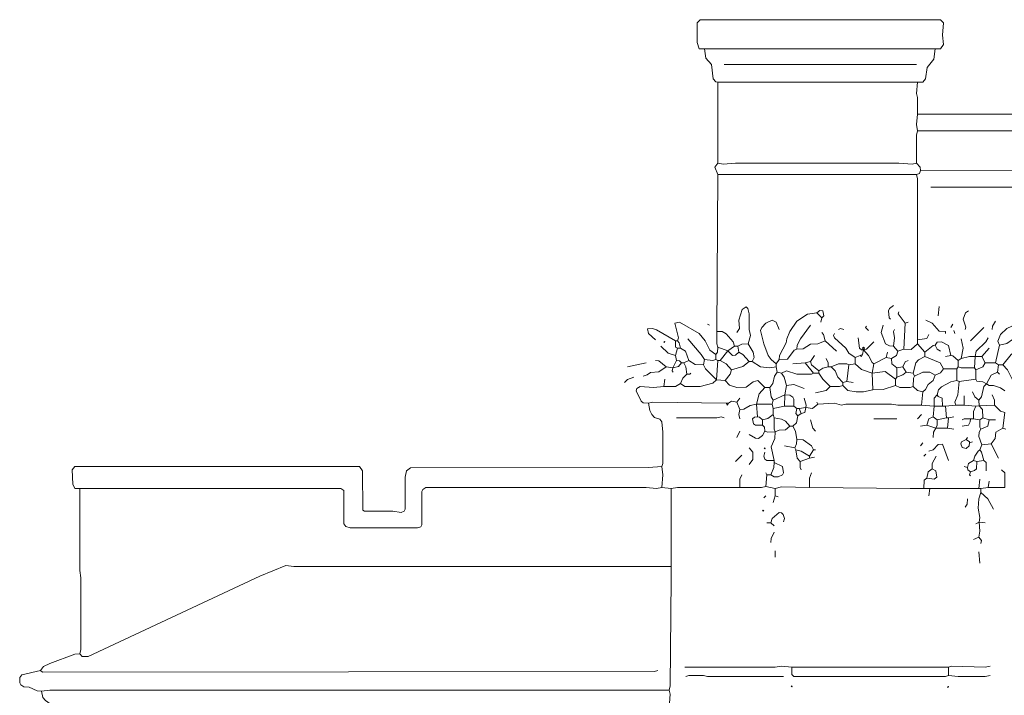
# Model space of a CAD drawing. Header units: millimetres. Extents: x 11 to 20000, y -4 to 8232.
# Tile 8 of 54: x 434 to 4007, y 5728 to 8179. Entities that reach past the tile are written whole.
import ezdxf

# ---------------------------------------------------------------- set-up
doc = ezdxf.new("R2010")
doc.units = ezdxf.units.MM
for name, color, linetype, lineweight in [('ARCHITECTURE', 7, 'Continuous', 13), ('PLANTING', 7, 'Continuous', 13), ('SOLAR', 7, 'Continuous', 13)]:
    doc.layers.add(name, color=color, linetype=linetype, lineweight=lineweight)

msp = doc.modelspace()

# ---------------------------------------------------------------- linework, layer by layer
at = {"layer": 'ARCHITECTURE', "color": 7, "lineweight": 13}
for points in [[(3755.65611, 8073.15238), (3774.50973, 8073.15238), (3785.66765, 8088.23529), (3782.20611, 8122.17195), (3785.66765, 8167.4207), (3774.50973, 8178.57839), (2903.46934, 8178.57839), (2892.31143, 8167.4207), (2892.30486, 8095.7767), (2899.85317, 8073.15238), (2918.55204, 8073.15238)], [(3755.65611, 8073.15238), (3736.80249, 8073.15238), (2929.86425, 8073.15238), (2918.55204, 8073.15238)], [(2918.55204, 8073.15238), (2923.52048, 8039.21561), (2943.74287, 8016.59129), (2949.92229, 7963.80102), (2960.02353, 7953.69299), (2967.57172, 7952.48869)], [(3691.55362, 7952.48869), (3710.40724, 7952.48869), (3720.51493, 7963.80102), (3726.54672, 8005.27896), (3750.68767, 8035.44502), (3755.65611, 8073.15238)], [(2990.19615, 8016.59129), (3665.15837, 8016.59129), (3687.78281, 8016.59129)], [(3691.55362, 7952.48869), (2967.57172, 7952.48869)], [(2967.57172, 7658.37104), (2967.57172, 7952.48869)], [(3691.55362, 7952.48869), (3687.93744, 7911.01052), (3691.40554, 7895.9276), (3691.55362, 7835.59581)], [(3691.55362, 7835.59581), (3687.78281, 7797.88835), (3691.55362, 7775.26391)], [(3691.55362, 7775.26391), (3687.78937, 7760.181), (3687.78281, 7658.37104)], [(7303.92183, 7779.03473), (7292.60962, 7775.27048), (3706.63643, 7775.26391), (3691.55362, 7775.26391)], [(2967.57172, 7658.37104), (2956.41425, 7643.28812), (2967.57161, 7616.89287)], [(2967.57172, 7658.37104), (2986.42534, 7654.60034), (3031.67421, 7658.37104), (3623.68032, 7658.36448), (3672.69977, 7654.6069), (3687.78281, 7658.37104)], [(3687.78281, 7658.37104), (3701.66143, 7643.28812), (3702.86584, 7631.9759)], [(2963.8009, 7047.51131), (2967.57161, 7616.89287)], [(3687.78281, 7616.89287), (2967.57161, 7616.89287)], [(3687.78281, 7616.89287), (3698.94038, 7620.81821), (3702.86584, 7631.9759)], [(3687.78281, 7616.89287), (3691.55351, 7601.80995), (3691.55351, 7088.98971), (3691.55351, 7036.1991), (3691.55362, 7017.34514)], [(3702.86584, 7631.9759), (4981.14672, 7635.75317), (5003.77115, 7639.51731), (5335.59536, 7639.51075), (5358.2198, 7635.74661), (6425.33937, 7635.75317), (6440.42206, 7639.36923), (6504.52489, 7639.51075), (6523.37885, 7635.75317), (7307.69231, 7631.9759)], [(3740.57308, 7571.644), (3755.65611, 7571.644), (4362.74468, 7571.644), (4377.82805, 7571.644)], [(652.3379, 6478.12975), (633.49072, 6478.12975), (626.0974, 6493.21267), (624.4259, 6545.99638), (633.48439, 6557.31527), (1666.66663, 6557.31527), (1677.82421, 6542.23201), (1679.18314, 6399.09876), (1685.52692, 6395.32828), (1787.33032, 6395.16697), (1817.49627, 6391.40928), (1828.65385, 6395.32828), (1832.42455, 6402.71493), (1832.72726, 6519.60758), (1837.55419, 6542.23201), (1851.43292, 6553.38982), (2714.93213, 6553.55079), (2763.95147, 6557.3155)], [(2763.95147, 6481.90045), (2745.0983, 6478.12964), (2707.39038, 6481.89389), (1907.99423, 6481.74581), (1896.83643, 6474.35249), (1893.06561, 6466.81742), (1892.75633, 6346.15385), (1888.98541, 6338.76719), (1877.82805, 6334.84819), (1632.72998, 6334.84819), (1617.65362, 6339.66889), (1610.26018, 6349.92466), (1609.9509, 6470.58824), (1598.79333, 6478.12975), (674.96233, 6478.12975), (652.3379, 6478.12975)], [(652.3379, 6478.12975), (652.34446, 6180.2414), (656.1086, 6153.84615), (656.10204, 5893.66516), (652.3379, 5878.58213)], [(2797.88835, 6195.32421), (1429.11018, 6195.33077), (1398.94412, 6198.94695), (1304.67579, 6160.33767), (682.50373, 5868.32624), (660.02749, 5868.47398), (652.3379, 5878.58213)], [(2797.88835, 6195.32421), (2797.88835, 6168.92919), (2797.88835, 6150.07534), (2794.11109, 5761.68937), (2790.34717, 5746.60633)], [(509.04977, 5818.25045), (520.36855, 5832.27715), (542.98643, 5843.59593), (633.48416, 5877.52602), (652.3379, 5878.58213)], [(2846.90826, 5829.56267), (3174.96222, 5829.56923), (3197.58665, 5833.33326), (3235.29412, 5829.56267)], [(3235.29412, 5829.56267), (3804.67613, 5829.56267)], [(3235.29412, 5829.56267), (3235.44876, 5803.17398), (3242.84208, 5795.6259), (3759.42692, 5795.6259), (3778.28054, 5795.6259), (3793.36324, 5795.6259), (3804.67613, 5799.39661)], [(3955.50486, 5833.33326), (3936.65158, 5829.56267), (3815.98835, 5833.3267), (3804.67613, 5829.56267)], [(3804.67613, 5829.56267), (3804.67613, 5799.39661)], [(509.04977, 5818.25045), (441.32466, 5802.11109), (434.69129, 5791.8552), (433.78971, 5773.00158), (437.56041, 5765.60803), (448.71799, 5758.97489), (467.57161, 5756.86222), (497.73756, 5743.88529), (512.82048, 5742.83552)], [(509.04977, 5818.25045), (516.59785, 5811.90633), (2737.55656, 5814.4862), (2748.86878, 5818.25045)], [(2850.67873, 5795.62602), (2861.99095, 5799.39005), (2914.78122, 5799.24842), (2929.86425, 5795.63258), (3190.04525, 5795.62602), (3205.12828, 5795.6259)], [(3955.50486, 5799.39661), (3936.65158, 5795.62602), (3838.61278, 5795.63258), (3804.67613, 5799.39661)], [(2790.34717, 5746.60633), (542.98643, 5746.60633), (512.82048, 5742.83552)], [(569.38156, 5686.27443), (558.06923, 5687.47229), (527.90362, 5708.89921), (517.79548, 5720.21109), (512.82048, 5742.83552)], [(2790.34717, 5746.60633), (2794.11765, 5731.5233), (2790.34717, 5682.50385), (2794.11109, 5625.94276), (2790.34717, 5607.08903)]]:
    msp.add_lwpolyline(points, dxfattribs=at)
for points in [[(3233.40871, 5759.80396), (3235.29412, 5761.68925), (3237.17952, 5759.80396), (3235.29412, 5757.91855)], [(3800.90498, 5757.91855), (3802.79038, 5759.80396), (3804.67568, 5757.91855), (3802.79038, 5756.03314)]]:
    msp.add_lwpolyline(points, close=True, dxfattribs=at)
at = {"layer": 'PLANTING', "color": 7, "lineweight": 13}
for points in [[(3076.92308, 7002.26244), (3086.12941, 7032.42862), (3080.84208, 7055.05305), (3080.54581, 7111.61414), (3075.71889, 7130.46075), (3069.37511, 7136.65011), (3055.50283, 7126.69683), (3043.28258, 7088.98971), (3045.7009, 7058.82353), (3035.44502, 7043.74084)], [(3325.79186, 7115.38462), (3291.8552, 7110.55769), (3254.29581, 7085.21844), (3228.8026, 7047.51131), (3217.49661, 7021.1164), (3215.38416, 7006.03292), (3191.10158, 6960.78405), (3190.04525, 6945.70136)], [(3344.64548, 7096.53066), (3352.03247, 7104.07896), (3348.26165, 7121.86301), (3337.10407, 7123.67308), (3325.79186, 7115.38462)], [(3344.64548, 7096.53066), (3325.79186, 7115.38462)], [(3604.82647, 7141.77952), (3589.89842, 7130.46075), (3586.12749, 7122.92636), (3588.21369, 7096.68552), (3593.51425, 7092.76018)], [(3646.30475, 7077.67749), (3621.25554, 7111.60724), (3623.68032, 7119.15509)], [(3766.96833, 7104.0724), (3770.73914, 7138.00905)], [(3865.00713, 7055.05305), (3866.53088, 7062.6009), (3857.76256, 7092.76018), (3866.0638, 7115.37805), (3876.31934, 7122.92636)], [(2820.51256, 7013.57466), (2824.12896, 7024.88688), (2810.55294, 7077.52262), (2828.0543, 7081.29966), (2899.69808, 7039.82172), (2921.12534, 7013.57466), (2937.56029, 6979.79287), (2960.03009, 6964.55532)], [(3178.73303, 6930.61867), (3160.0276, 6945.70136), (3149.76482, 6960.78405), (3134.53394, 7002.26244), (3122.4681, 7051.28179), (3126.99921, 7062.594), (3141.02557, 7077.52919), (3163.65, 7088.83462), (3178.58495, 7081.4414), (3190.04525, 7055.05305)], [(3344.64548, 7096.53066), (3340.87489, 7081.44796)], [(3646.30475, 7077.67749), (3642.53394, 6983.40848)], [(3646.30475, 7077.67749), (3657.61697, 7081.44796)], [(3793.36391, 7039.96957), (3792.99491, 7047.14932), (3770.73914, 7048.71561), (3744.34389, 7077.52919), (3721.71946, 7088.98971)], [(3963.04717, 7055.05305), (3964.1026, 7066.36527), (3974.35939, 7085.21844)], [(2812.97161, 7013.57466), (2745.0983, 7054.00317), (2730.01482, 7058.67523), (2711.46425, 7057.61923), (2715.08699, 7039.96957), (2741.32704, 7017.34514)], [(2937.40566, 7070.13575), (2929.86425, 7073.90622)], [(2963.8009, 7047.51131), (2982.65452, 7047.35645), (2997.58948, 7038.92014), (3023.07647, 7009.80419), (3027.90339, 6994.7207)], [(2963.8009, 7047.51131), (2963.94898, 7002.26244), (2967.57172, 6990.95023)], [(3254.14774, 6983.40848), (3255.20407, 6998.49197), (3266.51595, 7021.1164), (3303.16742, 7070.13575)], [(3344.64548, 7043.74084), (3350.99615, 7036.19253), (3355.95769, 7013.57466)], [(3465.30928, 6953.2431), (3442.83303, 6968.4741), (3431.22455, 6987.17975), (3390.04932, 7024.88688), (3386.42658, 7032.42172), (3389.89434, 7039.96957)], [(3404.97738, 7055.05305), (3412.52534, 7058.66867), (3423.831, 7055.05305)], [(3506.78733, 7066.36527), (3503.01652, 7062.594), (3514.32873, 7051.28179)], [(3604.82647, 6994.7207), (3589.74367, 6995.77093), (3575.8586, 7002.41731), (3559.7388, 7043.74084), (3567.11923, 7070.13575)], [(3604.82647, 6994.7207), (3608.44265, 7024.88688), (3604.97455, 7047.50475), (3608.59729, 7055.05305)], [(3819.75826, 7073.90622), (3812.21719, 7062.594)], [(3827.30057, 7039.96957), (3823.52941, 7051.28179)], [(3932.88043, 7062.594), (3883.86165, 7013.57466)], [(4049.77376, 7073.90622), (4015.8371, 7057.76753), (3993.36075, 7036.05079), (3983.16425, 7012.73891), (3989.44152, 6998.49197)], [(4064.85713, 7043.74084), (4057.3086, 7032.43484), (4015.8371, 7003.46018), (3989.44152, 6998.49197)], [(4211.91595, 7055.05305), (4151.58371, 7046.45532), (4079.93925, 7008.74774), (4057.3086, 6983.55679), (4031.97002, 6964.40701), (4000.75373, 6926.8474)], [(2820.51256, 7013.57466), (2812.97161, 7013.57466)], [(2820.51256, 6987.17975), (2813.33314, 6991.17081), (2812.97161, 7013.57466)], [(2831.82477, 6987.17975), (2826.86312, 7006.02636), (2820.51256, 7013.57466)], [(2858.22048, 7021.1164), (2907.09174, 6964.55532), (2918.55204, 6945.70136)], [(3254.14774, 6983.40848), (3276.77217, 6984.46527), (3303.16742, 7001.20645), (3329.56267, 7002.41075), (3355.95769, 7013.57466)], [(3397.43597, 6975.86753), (3355.95769, 7013.57466)], [(3495.47511, 6981.52364), (3488.83507, 6981.36719), (3481.60271, 6987.18937), (3476.62149, 7024.88688)], [(3495.47511, 6981.52364), (3506.64581, 6983.63744), (3533.18258, 7009.80419)], [(3733.03167, 7036.1991), (3725.34219, 7022.3207), (3691.55362, 7017.34514)], [(3691.55362, 7002.26244), (3691.55362, 7017.34514)], [(3755.65611, 6998.49197), (3763.20407, 7008.59989), (3778.28054, 7009.79762), (3804.52115, 6997.29423), (3812.21719, 6960.78405)], [(3849.925, 7021.1164), (3857.46606, 6987.17975), (3849.925, 6949.47183)], [(3900.82998, 6957.01357), (3903.91946, 6975.86753), (3939.36606, 7009.9517), (3947.9638, 7024.88688)], [(2760.181, 6994.7207), (2786.5759, 6969.38179), (2812.97161, 6960.78405)], [(2820.51256, 6987.17975), (2812.97161, 6960.78405)], [(2831.82477, 6987.17975), (2820.51256, 6987.17975)], [(2831.82477, 6987.17975), (2849.62274, 6975.86063), (2861.99095, 6941.93088)], [(2960.03009, 6964.55532), (2966.37421, 6972.10317), (2967.57172, 6990.95023)], [(3003.39367, 6977.75238), (2967.57172, 6990.95023)], [(3003.39367, 6977.75238), (2975.11312, 6941.93088)], [(3003.39367, 6977.75238), (3027.90339, 6994.7207)], [(3042.98643, 6972.09627), (3031.52613, 6961.98835), (3020.36855, 6960.93914), (3003.39367, 6977.75238)], [(3039.21561, 6994.7207), (3027.90339, 6994.7207)], [(3076.92308, 7002.26244), (3054.29864, 7002.11414), (3039.21561, 6994.7207)], [(3042.98643, 6972.09627), (3039.21561, 6994.7207)], [(3042.98643, 6972.09627), (3058.0629, 6964.40045), (3080.69389, 6938.15962)], [(3092.00611, 6938.15962), (3099.2448, 6953.2431), (3095.62195, 6972.09627), (3076.92308, 7002.26244)], [(3254.14774, 6983.40848), (3243.89152, 6979.48314), (3220.20452, 6946.90566), (3190.04525, 6945.70136)], [(3495.47511, 6981.52364), (3491.7043, 6964.55532)], [(3495.47511, 6981.52364), (3513.27229, 6960.78405), (3526.68416, 6934.544), (3533.18258, 6930.61867)], [(3582.20204, 6972.09627), (3578.43145, 6953.2431)], [(3597.28507, 6949.47183), (3615.98394, 6960.79095), (3619.9095, 6975.86753)], [(3604.82647, 6994.7207), (3619.9095, 6975.86753)], [(3642.53394, 6983.40848), (3619.9095, 6975.86753)], [(3691.55362, 7002.26244), (3668.92262, 6982.66176), (3642.53394, 6983.40848)], [(3717.94864, 6972.09627), (3691.55362, 7002.26244)], [(3717.94864, 6972.09627), (3748.10814, 6997.28767), (3755.65611, 6998.49197)], [(3717.94864, 6972.09627), (3717.94864, 6957.01357)], [(3755.65611, 6998.49197), (3763.35215, 6983.41538), (3774.50973, 6975.86753)], [(3951.73495, 6987.17975), (3925.33937, 6957.01357)], [(3974.35939, 6934.38914), (3989.44152, 6998.49197)], [(2639.51708, 6919.30645), (2707.39038, 6934.38914)], [(2741.32704, 6941.93088), (2752.63959, 6940.73314), (2779.03495, 6919.30645)], [(2816.74208, 6941.93088), (2803.54423, 6915.53518)], [(2835.59604, 6934.38914), (2824.27726, 6920.36244), (2803.54423, 6915.53518)], [(2816.74208, 6941.93088), (2812.97161, 6960.78405)], [(2835.59604, 6934.38914), (2828.04774, 6940.73314), (2816.74208, 6941.93088)], [(2835.59604, 6934.38914), (2843.13699, 6934.38914)], [(2861.99095, 6941.93088), (2843.13699, 6934.38914)], [(2854.44921, 6892.91075), (2850.53043, 6919.30645), (2843.13699, 6934.38914)], [(2914.78122, 6926.8474), (2884.61538, 6928.0517), (2861.99095, 6941.93088)], [(2914.78122, 6926.8474), (2918.55204, 6945.70136)], [(2960.03009, 6945.70136), (2948.71787, 6941.944), (2918.55204, 6945.70136)], [(2960.03009, 6964.55532), (2960.03009, 6945.70136)], [(2967.57172, 6941.93088), (2960.03009, 6945.70136)], [(2961.91561, 6872.17195), (2967.57172, 6941.93088)], [(2967.57172, 6941.93088), (2975.11312, 6941.93088)], [(3016.59118, 6907.99423), (2997.73756, 6930.4638), (2975.11312, 6941.93088)], [(3016.59118, 6907.99423), (3058.06946, 6920.36244), (3080.69389, 6938.15962)], [(3092.00611, 6938.15962), (3080.69389, 6938.15962)], [(3092.00611, 6938.15962), (3122.17195, 6919.4543), (3156.1086, 6915.54174), (3178.73303, 6919.30645)], [(3178.73303, 6930.61867), (3190.04525, 6945.70136)], [(3239.06493, 6930.61867), (3284.3138, 6934.38914)], [(3284.3138, 6934.38914), (3303.16742, 6938.15962)], [(3284.3138, 6934.38914), (3314.47964, 6896.68201)], [(3318.25045, 6960.78405), (3303.16742, 6938.15962)], [(3333.33326, 6904.22296), (3307.09299, 6926.8474), (3303.16742, 6938.15962)], [(3367.26991, 6919.30645), (3367.11516, 6934.38914), (3359.72851, 6949.47183)], [(3465.30928, 6953.2431), (3484.1629, 6960.78405)], [(3465.30928, 6953.2431), (3465.30928, 6930.61867)], [(3484.1629, 6960.78405), (3487.93371, 6957.01357), (3491.7043, 6964.55532)], [(3484.1629, 6960.78405), (3491.7043, 6964.55532)], [(3578.43145, 6953.2431), (3533.18258, 6930.61867)], [(3597.28507, 6949.47183), (3578.43145, 6953.2431)], [(3597.28507, 6949.47183), (3598.48959, 6930.61867), (3616.13869, 6915.53518)], [(3638.76312, 6919.30645), (3646.45294, 6938.0052), (3657.61697, 6941.93088)], [(3717.94864, 6957.01357), (3695.32455, 6944.65192), (3685.21606, 6934.38914), (3676.47059, 6896.68201)], [(3785.82161, 6911.76471), (3774.36154, 6933.33314), (3717.94864, 6957.01357)], [(3793.36391, 6957.01357), (3812.21719, 6960.78405)], [(3838.61278, 6941.93088), (3819.76516, 6959.57975), (3812.21719, 6960.78405)], [(3838.61278, 6941.93088), (3849.925, 6949.47183)], [(3838.61278, 6919.30645), (3838.61278, 6941.93088)], [(3900.82998, 6957.01357), (3880.0905, 6956.86527), (3849.925, 6949.47183)], [(3898.94378, 6915.53518), (3900.82998, 6957.01357)], [(3900.82998, 6957.01357), (3925.33937, 6957.01357)], [(3936.65158, 6934.38914), (3928.9621, 6919.46052), (3902.71493, 6907.99423)], [(3936.65158, 6934.38914), (3925.33937, 6957.01357)], [(3936.65158, 6934.38914), (3974.35939, 6934.38914)], [(3985.67161, 6926.8474), (3974.35939, 6934.38914)], [(2696.07817, 6885.3698), (2711.16165, 6890.33801), (2722.47387, 6899.24819), (2752.63925, 6901.50848), (2779.03495, 6919.30645)], [(2803.54423, 6915.53518), (2779.03495, 6919.30645)], [(2805.42986, 6900.45249), (2801.65939, 6904.22296), (2803.54423, 6915.53518)], [(2854.44921, 6892.91075), (2865.76143, 6892.91075), (2869.53269, 6896.68201)], [(2961.91561, 6872.17195), (2922.4776, 6911.76471), (2914.78122, 6926.8474)], [(2993.96674, 6870.28631), (3011.76425, 6892.91075), (3016.59118, 6907.99423)], [(3156.1086, 6843.8914), (3166.36448, 6858.9741), (3172.24774, 6885.3698), (3182.50385, 6900.45249)], [(3178.73303, 6930.61867), (3178.73303, 6919.30645)], [(3182.50385, 6900.45249), (3178.73303, 6919.30645)], [(3197.58665, 6896.68201), (3182.50385, 6900.45249)], [(3197.58665, 6896.68201), (3216.4405, 6904.20984), (3254.14774, 6893.05905), (3306.93167, 6893.05905), (3314.47964, 6896.68201)], [(3216.4405, 6851.43314), (3207.84242, 6881.59853), (3197.58665, 6896.68201)], [(3333.33326, 6896.68201), (3314.47964, 6896.68201)], [(3367.26991, 6919.30645), (3348.41629, 6914.33767), (3333.33326, 6904.22296)], [(3333.33326, 6896.68201), (3333.33326, 6904.22296)], [(3333.33326, 6896.68201), (3348.56437, 6874.05758), (3374.81154, 6847.66188)], [(3378.58213, 6919.30645), (3367.26991, 6919.30645)], [(3378.58213, 6919.30645), (3404.97738, 6930.47036), (3435.13665, 6930.47036), (3442.68484, 6926.8474)], [(3378.58213, 6919.30645), (3392.60882, 6904.22296), (3402.2629, 6881.59853), (3420.06041, 6862.74536)], [(3442.68484, 6926.8474), (3435.14321, 6866.51584)], [(3442.68484, 6926.8474), (3465.30928, 6930.61867)], [(3527.52647, 6896.68201), (3487.93371, 6909.19174), (3465.30928, 6930.61867)], [(3527.52647, 6896.68201), (3533.18258, 6930.61867)], [(3527.52647, 6896.68201), (3574.66063, 6901.96923), (3612.3681, 6874.05758)], [(3527.52647, 6896.68201), (3529.41176, 6836.34966)], [(3638.76312, 6919.30645), (3616.13869, 6915.53518)], [(3616.13869, 6881.59853), (3616.13869, 6915.53518)], [(3650.07534, 6900.45249), (3638.76312, 6890.3379), (3616.13869, 6881.59853)], [(3638.76312, 6919.30645), (3650.07534, 6900.45249)], [(3650.07534, 6900.45249), (3676.47059, 6896.68201)], [(3680.2414, 6885.3698), (3676.47059, 6896.68201)], [(3680.2414, 6885.3698), (3710.40724, 6900.30419), (3736.80249, 6899.40305), (3755.65611, 6889.14027)], [(3785.82161, 6911.76471), (3774.50973, 6897.73801), (3755.65611, 6889.14027)], [(3785.82161, 6911.76471), (3834.84163, 6911.76471)], [(3838.61278, 6919.30645), (3834.84163, 6911.76471)], [(3834.84163, 6911.76471), (3834.84163, 6870.28631)], [(3838.61278, 6919.30645), (3849.925, 6915.68348), (3898.94378, 6915.53518)], [(3898.94378, 6915.53518), (3902.71493, 6907.99423)], [(3902.71493, 6874.05758), (3902.71493, 6907.99423)], [(3942.30769, 6857.08925), (3959.43066, 6889.13371), (3981.90045, 6900.45249)], [(3985.67161, 6926.8474), (3981.90045, 6900.45249)], [(3989.44152, 6892.91075), (3981.90045, 6900.45249)], [(3985.67161, 6926.8474), (4000.75373, 6926.8474)], [(4042.23269, 6851.43314), (4037.41176, 6870.28631), (4018.55158, 6907.98767), (4000.75373, 6926.8474)], [(2662.14152, 6881.59853), (2639.51742, 6873.00113), (2628.20486, 6862.74536)], [(2771.49321, 6847.66188), (2775.26369, 6874.05758)], [(2854.44921, 6892.91075), (2840.42251, 6877.82149), (2831.82477, 6858.9741)], [(2961.91561, 6872.17195), (2948.72127, 6860.17534), (2903.469, 6847.81018), (2846.90826, 6847.81674), (2831.82477, 6858.9741)], [(2961.91561, 6872.17195), (2993.96674, 6870.28631)], [(3137.25498, 6843.8914), (3111.69548, 6869.77002), (3095.7767, 6865.32466), (3069.38167, 6845.0957), (3035.44502, 6843.89796), (3009.04977, 6852.48914), (2993.96674, 6870.28631)], [(3420.06041, 6862.74536), (3435.14321, 6866.51584)], [(3420.06041, 6862.74536), (3420.06041, 6851.43314)], [(3457.76765, 6862.74536), (3435.14321, 6866.51584)], [(3616.13869, 6881.59853), (3612.3681, 6874.05758)], [(3612.3681, 6874.05758), (3612.3681, 6851.43314)], [(3676.47059, 6847.66188), (3676.61867, 6877.82149), (3680.2414, 6885.3698)], [(3710.40724, 6828.80871), (3720.66346, 6836.49796), (3730.31719, 6855.05532), (3747.96007, 6870.28665), (3755.65611, 6889.14027)], [(3763.19751, 6817.49649), (3768.16629, 6836.34966), (3778.28054, 6846.60588), (3812.21719, 6865.45984), (3834.84163, 6870.28631)], [(3842.38269, 6866.51584), (3838.45781, 6817.49649), (3827.59649, 6791.10113), (3831.07048, 6779.78857)], [(3842.38269, 6866.51584), (3834.84163, 6870.28631)], [(3842.38269, 6866.51584), (3902.71493, 6874.05758)], [(3942.30769, 6857.08925), (3929.11301, 6865.45633), (3906.64005, 6867.71357), (3902.71493, 6874.05758)], [(2771.49321, 6847.66188), (2733.78609, 6843.89796), (2684.76595, 6847.50747), (2673.61516, 6840.11403), (2670.88778, 6832.57919), (2688.68473, 6794.87862), (2696.07851, 6788.53462), (2714.93213, 6787.33032)], [(2771.49321, 6847.66188), (2812.97161, 6847.81674), (2831.82477, 6858.9741)], [(3137.25498, 6843.8914), (3117.50622, 6821.26697), (3107.08891, 6783.55984)], [(3137.25498, 6843.8914), (3156.1086, 6843.8914)], [(3167.42081, 6798.64253), (3160.93552, 6809.95475), (3156.1086, 6843.8914)], [(3216.4405, 6851.43314), (3210.78439, 6817.49649)], [(3216.4405, 6851.43314), (3242.83552, 6855.05532), (3280.54299, 6840.12093)], [(3322.02104, 6825.03744), (3359.72851, 6833.77692), (3374.81154, 6847.66188)], [(3420.06041, 6851.43314), (3408.74785, 6847.81018), (3374.81154, 6847.66188)], [(3529.41176, 6836.34966), (3495.47511, 6828.95656), (3469.07986, 6828.95656), (3439.0621, 6833.78348), (3420.06041, 6851.43314)], [(3529.41176, 6836.34966), (3567.11923, 6836.49796), (3612.3681, 6851.43314)], [(3676.47059, 6847.66188), (3665.15837, 6844.03971), (3627.4509, 6844.03971), (3612.3681, 6851.43314)], [(3676.47059, 6847.66188), (3691.55362, 6833.78348), (3710.40724, 6828.80871)], [(3706.63643, 6779.78857), (3710.40724, 6828.80871)], [(3891.40271, 6828.80871), (3899.09876, 6809.95475), (3914.02715, 6798.64253)], [(3942.30769, 6857.08925), (3931.98903, 6847.65882), (3924.13518, 6809.95475), (3914.02715, 6798.64253)], [(4008.29604, 6832.57919), (3993.21267, 6842.69367), (3966.81708, 6851.28484), (3951.66731, 6851.65486), (3942.30769, 6857.08925)], [(2714.93213, 6787.33032), (2730.01482, 6791.10079), (2997.73756, 6787.33032)], [(3005.27896, 6787.33032), (3016.59152, 6794.71719), (3035.44502, 6791.10079)], [(3046.75724, 6806.18428), (3035.44502, 6791.10079)], [(3046.75724, 6764.70588), (3035.44502, 6791.10079)], [(3167.42081, 6798.64253), (3163.65, 6783.55984)], [(3167.42081, 6798.64253), (3210.78439, 6817.49649)], [(3208.89887, 6776.0181), (3210.78439, 6817.49649)], [(3242.83552, 6776.0181), (3242.68077, 6802.41301), (3238.91029, 6809.80645), (3227.75271, 6816.43971), (3210.78439, 6817.49649)], [(3286.1991, 6772.24762), (3287.86233, 6779.79548), (3280.54299, 6806.18428)], [(3329.56267, 6783.55984), (3325.79186, 6791.10079)], [(3751.88529, 6776.0181), (3752.03993, 6806.18394), (3763.19751, 6817.49649)], [(3782.05136, 6776.0181), (3780.84695, 6806.02941), (3767.12296, 6811.15238), (3763.19751, 6817.49649)], [(3861.23722, 6779.78857), (3861.23722, 6813.72523)], [(3915.9121, 6777.90373), (3914.02715, 6798.64253)], [(3970.58824, 6779.78857), (3970.44016, 6798.64253), (3963.04717, 6817.49649)], [(2714.93213, 6787.33032), (2719.75905, 6760.93541), (2727.30034, 6745.85226), (2737.55656, 6735.73744), (2756.40362, 6729.57149), (2763.79706, 6719.45701), (2767.72274, 6681.74989), (2767.71618, 6568.62771), (2763.95147, 6557.3155)], [(3005.27896, 6787.33032), (2997.73756, 6787.33032)], [(3005.27896, 6787.33032), (3001.50837, 6779.78857), (2997.73756, 6787.33032)], [(3046.75724, 6730.76923), (3042.98643, 6745.85192), (3046.75724, 6764.70588)], [(3046.75724, 6764.70588), (3061.84005, 6765.76188), (3084.46448, 6778.73914), (3107.08891, 6783.55984)], [(3163.65, 6783.55984), (3107.08891, 6783.55984)], [(3110.85973, 6738.31097), (3107.08891, 6783.55984)], [(3167.42081, 6768.47636), (3163.65, 6783.55984)], [(3167.42081, 6768.47636), (3208.89887, 6776.0181)], [(3167.42081, 6768.47636), (3167.42081, 6745.85192)], [(3208.89887, 6776.0181), (3242.83552, 6776.0181)], [(3242.83552, 6776.0181), (3254.14774, 6768.47636)], [(3257.91855, 6742.08145), (3250.5319, 6749.62975), (3254.14774, 6768.47636)], [(3261.68937, 6768.47636), (3254.14774, 6768.47636)], [(3286.1991, 6772.24762), (3261.68937, 6768.47636)], [(3269.23077, 6749.62319), (3261.68937, 6768.47636)], [(3286.1991, 6772.24762), (3283.10939, 6753.54853), (3269.23077, 6749.62319)], [(3286.1991, 6772.24762), (3310.70882, 6768.63122), (3329.56267, 6783.55984)], [(3329.56267, 6783.55984), (3389.89434, 6787.32376), (3416.28959, 6780.08484), (3431.37262, 6783.55328), (3597.28507, 6783.55984), (3619.9095, 6779.79514), (3706.63643, 6779.78857)], [(3706.63643, 6779.78857), (3751.88529, 6776.0181)], [(3748.11471, 6738.31097), (3751.88529, 6776.0181)], [(3782.05136, 6776.0181), (3751.88529, 6776.0181)], [(3793.36391, 6776.0181), (3782.05136, 6776.0181)], [(3793.36391, 6776.0181), (3831.07048, 6779.78857)], [(3797.13382, 6734.53971), (3793.36391, 6776.0181)], [(3831.07048, 6779.78857), (3861.23722, 6779.78857)], [(3902.71493, 6776.0181), (3861.23722, 6779.78857)], [(3895.17387, 6730.76923), (3895.32172, 6757.16414), (3902.71493, 6776.0181)], [(3915.9121, 6777.90373), (3902.71493, 6776.0181)], [(3915.9121, 6777.90373), (3970.58824, 6779.78857)], [(3915.9121, 6777.90373), (3927.9026, 6764.70894), (3929.11052, 6734.53971)], [(4008.29604, 6753.39367), (3993.21267, 6758.36188), (3970.58824, 6779.78857)], [(4000.75373, 6696.83258), (4008.29604, 6753.39367)], [(2816.74208, 6734.53971), (2963.8009, 6734.54627), (2978.8836, 6738.01471), (2990.19615, 6734.53971)], [(3129.71335, 6708.1448), (3103.32489, 6708.29966), (3096.83303, 6712.07014), (3093.21063, 6730.76267), (3099.55407, 6737.10667), (3110.85973, 6738.31097)], [(3129.71335, 6726.99876), (3118.40769, 6737.10667), (3110.85973, 6738.31097)], [(3129.71335, 6726.99876), (3148.56719, 6731.97353), (3167.42081, 6745.85192)], [(3129.71335, 6726.99876), (3129.71335, 6708.1448)], [(3171.19163, 6734.53971), (3167.42081, 6745.85192)], [(3171.19163, 6734.53971), (3197.58665, 6729.71324), (3212.66968, 6722.17149), (3227.75271, 6704.37432)], [(3171.19163, 6734.53971), (3171.33982, 6692.99446), (3174.96222, 6683.63473)], [(3257.91855, 6742.08145), (3252.94355, 6715.83405), (3239.06493, 6704.37432)], [(3257.91855, 6742.08145), (3269.23077, 6749.62319)], [(3303.16742, 6726.99876), (3311.90633, 6696.83258), (3322.02104, 6685.52036)], [(3616.13869, 6730.76923), (3567.11923, 6730.76923), (3559.5776, 6730.76923), (3548.26538, 6730.76923), (3540.72398, 6730.76923), (3533.18258, 6730.76923)], [(3691.55362, 6730.76923), (3706.63643, 6745.85192)], [(3748.11471, 6738.31097), (3733.18631, 6730.76267), (3725.49027, 6708.1448)], [(3748.11471, 6738.31097), (3763.19751, 6726.99876)], [(3757.5414, 6696.83258), (3763.04627, 6708.1448), (3763.19751, 6726.99876)], [(3797.13382, 6734.53971), (3763.19751, 6726.99876)], [(3797.13382, 6734.53971), (3804.67613, 6734.53971)], [(3804.67613, 6734.53971), (3800.90498, 6696.83258)], [(3823.52941, 6738.31097), (3804.67613, 6734.53971)], [(3853.69491, 6726.99876), (3861.24344, 6730.62093), (3883.86165, 6730.76923)], [(3883.86165, 6730.76923), (3882.80498, 6719.45701), (3876.17149, 6708.29966), (3853.69491, 6704.37432)], [(3895.17387, 6730.76923), (3883.86165, 6730.76923)], [(3895.17387, 6730.76923), (3917.7983, 6726.99876)], [(3917.7983, 6726.99876), (3929.11052, 6734.53971)], [(3917.7983, 6726.99876), (3917.94615, 6700.60995), (3921.56821, 6693.0621)], [(3951.73495, 6726.99876), (3946.75962, 6704.52217), (3921.56821, 6693.0621)], [(3929.11052, 6734.53971), (3951.73495, 6726.99876)], [(3974.35939, 6726.99876), (3951.73495, 6726.99876)], [(3046.75724, 6685.52036), (3035.44502, 6662.89593)], [(3137.25498, 6685.52036), (3129.56516, 6670.43767), (3114.63054, 6659.28009), (3103.31833, 6660.18145), (3080.69389, 6674.20814)], [(3137.25498, 6685.52036), (3136.05747, 6700.59649), (3129.71335, 6708.1448)], [(3174.96222, 6683.63473), (3148.56719, 6681.89774), (3137.25498, 6685.52036)], [(3174.96222, 6683.63473), (3173.90611, 6659.12545), (3160.17568, 6628.95928), (3171.19163, 6579.93993)], [(3174.96222, 6683.63473), (3190.04525, 6689.14299), (3212.66968, 6690.49514), (3227.75271, 6704.37432)], [(3239.06493, 6704.37432), (3227.75271, 6704.37432)], [(3239.06493, 6704.37432), (3249.17964, 6685.52036), (3254.14774, 6655.35419)], [(3725.49027, 6708.1448), (3702.86584, 6704.37432)], [(3757.5414, 6696.83258), (3725.49027, 6708.1448)], [(3748.11471, 6662.89593), (3749.16459, 6681.74989), (3757.5414, 6696.83258)], [(3757.5414, 6696.83258), (3800.90498, 6696.83258)], [(3823.52941, 6693.0621), (3800.90498, 6696.83258)], [(3925.33937, 6636.50102), (3914.17523, 6666.6664), (3915.22477, 6681.74955), (3921.56821, 6693.0621)], [(4000.75373, 6696.83258), (3975.56324, 6681.74299), (3973.15464, 6659.12545), (3959.27602, 6640.27149)], [(4000.75373, 6696.83258), (4012.06595, 6693.0621)], [(3246.60633, 6625.1888), (3253.09785, 6640.27149), (3254.14774, 6655.35419)], [(3314.47964, 6617.64706), (3306.93167, 6632.72319), (3276.77217, 6654.15667), (3254.14774, 6655.35419)], [(3880.0905, 6644.04197), (3878.88597, 6632.72975), (3868.77828, 6622.62839), (3853.84989, 6626.2448), (3848.26007, 6640.27149), (3850.98733, 6647.65837), (3868.77828, 6655.35419)], [(3872.54943, 6662.89593), (3868.77828, 6655.35419)], [(3880.0905, 6644.04197), (3880.0905, 6647.81324), (3868.77828, 6655.35419)], [(3880.0905, 6644.04197), (3891.40271, 6647.81324)], [(3080.69389, 6564.85645), (3094.57907, 6583.71041), (3094.57251, 6610.10532), (3080.69389, 6625.1888)], [(3137.25498, 6610.10532), (3133.49072, 6595.02262), (3137.40973, 6583.86527), (3144.79638, 6580.09434), (3171.19163, 6579.93993)], [(3208.89887, 6632.72975), (3246.60633, 6625.1888)], [(3250.37715, 6617.64706), (3246.60633, 6625.1888)], [(3250.37715, 6617.64706), (3269.23077, 6612.82014), (3299.39661, 6595.02262)], [(3265.45995, 6576.16867), (3255.35181, 6587.48122), (3250.37715, 6617.64706)], [(3314.47964, 6617.64706), (3299.39661, 6595.02262)], [(3314.47964, 6617.64706), (3322.02104, 6617.64706)], [(3710.40724, 6644.04197), (3702.86584, 6632.72975)], [(3804.67613, 6579.93993), (3781.89672, 6639.06697), (3766.97489, 6637.39559), (3748.11437, 6618.70305), (3733.03167, 6613.87658)], [(3895.17387, 6579.93993), (3899.99423, 6595.02262), (3911.30577, 6613.72172), (3917.7983, 6617.64706)], [(3917.7983, 6617.64706), (3925.33937, 6636.50102)], [(3932.88043, 6579.93993), (3924.14174, 6610.09876), (3917.7983, 6617.64706)], [(3959.27602, 6640.27149), (3925.33937, 6636.50102)], [(3985.67161, 6587.48088), (3959.27602, 6640.27149)], [(3031.67421, 6576.16867), (3054.29864, 6598.7931)], [(3171.19163, 6572.39819), (3171.19163, 6579.93993)], [(3265.45995, 6576.16867), (3299.39661, 6587.48088)], [(3265.45995, 6576.16867), (3265.60803, 6553.55113), (3269.23077, 6546.00328)], [(3299.39661, 6587.48088), (3299.39661, 6595.02262)], [(3299.39661, 6587.48088), (3318.25045, 6591.25215)], [(3714.17805, 6595.02262), (3721.71946, 6602.56437)], [(3759.42692, 6595.02262), (3745.40023, 6568.62771), (3744.34389, 6549.77376)], [(3895.17387, 6579.93993), (3876.47432, 6568.62115), (3872.54943, 6553.54423)], [(3883.86165, 6538.46154), (3898.93756, 6543.2888), (3905.28133, 6549.78032), (3906.48609, 6576.16867)], [(3895.17387, 6579.93993), (3906.48609, 6576.16867)], [(3932.88043, 6579.93993), (3906.48609, 6576.16867)], [(3932.88043, 6579.93993), (3940.26776, 6572.39163), (3940.42274, 6542.23201)], [(2763.95147, 6481.90045), (2767.72274, 6527.14932), (2763.95147, 6557.3155)], [(3159.87941, 6527.14932), (3171.19163, 6520.66403), (3186.27443, 6519.75588), (3201.20283, 6527.29762), (3204.97364, 6534.69106), (3201.20283, 6557.16719), (3171.19163, 6572.39819)], [(3159.87941, 6527.14932), (3170.14186, 6553.54423), (3171.19163, 6572.39819)], [(3725.49027, 6515.8371), (3751.88529, 6512.22093), (3761.99299, 6519.61448), (3758.22907, 6542.22545), (3744.34389, 6549.77376)], [(3725.49027, 6515.8371), (3730.46493, 6538.46154), (3744.34389, 6549.77376)], [(3872.54943, 6553.54423), (3861.23722, 6557.3155)], [(3872.54943, 6553.54423), (3873.75328, 6546.00328), (3883.86165, 6538.46154)], [(3883.86165, 6523.37885), (3880.0905, 6527.14932), (3883.86165, 6538.46154)], [(4008.29604, 6481.90045), (4008.14106, 6534.6845), (3996.98382, 6546.00328)], [(3054.29864, 6527.14932), (3046.90543, 6512.06629), (3046.75724, 6481.90045)], [(3144.79638, 6527.14932), (3141.02557, 6534.69106)], [(3144.79638, 6527.14932), (3141.02557, 6485.67127)], [(3144.79638, 6527.14932), (3159.87941, 6527.14932)], [(3306.93824, 6534.69106), (3299.54468, 6515.8371), (3299.39661, 6481.90045)], [(3725.49027, 6515.8371), (3715.38224, 6508.28914), (3714.17805, 6478.12975)], [(3914.02715, 6478.12964), (3917.7983, 6512.06629)], [(3947.9638, 6481.90045), (3951.73495, 6504.52489)], [(2763.95147, 6481.90045), (2797.88835, 6478.12964)], [(2797.88835, 6478.12964), (2820.51256, 6481.89389), (3046.75724, 6481.90045)], [(2797.88835, 6195.32421), (2797.88835, 6210.40724), (2797.88835, 6478.12964)], [(3046.75724, 6481.90045), (3125.94276, 6482.04853), (3141.02557, 6485.67127)], [(3141.02557, 6485.67127), (3174.96222, 6478.12964)], [(3174.96222, 6478.12964), (3197.58665, 6484.47376), (3299.39661, 6481.90045)], [(3174.96222, 6478.12964), (3174.96222, 6451.73462)], [(3714.17805, 6478.12975), (3691.55362, 6478.12975), (3665.15837, 6478.12975), (3299.39661, 6481.90045)], [(3714.17805, 6478.12975), (3736.80249, 6478.12975)], [(3733.03167, 6451.73462), (3736.80249, 6478.12975)], [(3914.02715, 6478.12964), (3887.63156, 6478.12975), (3748.11471, 6478.12975), (3736.80249, 6478.12975)], [(3914.02715, 6478.12964), (3921.56821, 6478.12964)], [(3947.9638, 6481.90045), (3921.56821, 6478.12964)], [(3921.56821, 6478.12964), (3921.56821, 6463.04683)], [(4008.29604, 6481.90045), (3947.9638, 6481.90045)], [(3141.02557, 6451.73462), (3133.48416, 6444.19299)], [(3167.42081, 6426.59627), (3174.96222, 6451.73462)], [(3186.27443, 6447.9638), (3174.96222, 6451.73462)], [(3865.00713, 6410.25633), (3871.49276, 6421.56889), (3872.54943, 6440.4224)], [(3915.9121, 6355.58077), (3917.64989, 6372.5491), (3911.45385, 6406.48575), (3914.17523, 6440.4224), (3921.56821, 6463.04683)], [(3966.81708, 6402.71493), (3946.90713, 6440.4224), (3921.56821, 6463.04683)], [(3205.12828, 6357.46606), (3208.74412, 6368.77828), (3203.93043, 6383.85475), (3197.58009, 6390.19819), (3190.04525, 6391.24152), (3163.80464, 6368.77828), (3159.87941, 6353.69525)], [(3144.79638, 6353.69525), (3159.87941, 6353.69525)], [(3159.87941, 6353.69525), (3171.19163, 6342.38303)], [(3915.9121, 6355.58077), (3902.71493, 6349.92466)], [(3915.9121, 6355.58077), (3917.7914, 6323.52941), (3914.02715, 6300.90498)], [(3915.9121, 6355.58077), (3936.65158, 6353.69525)], [(3171.19163, 6319.7586), (3160.9293, 6297.13416), (3159.87941, 6282.05136)], [(3895.17387, 6293.36357), (3914.02715, 6300.90498)], [(3921.56821, 6278.28054), (3923.98744, 6289.59276), (3914.02715, 6300.90498)], [(3174.96222, 6229.26086), (3174.96222, 6251.88529)], [(3914.02715, 6248.11471), (3917.7983, 6206.63643)]]:
    msp.add_lwpolyline(points, dxfattribs=at)
for points in [[(2771.49321, 7009.80396), (2773.37862, 7011.68925), (2775.26391, 7009.80396), (2773.37862, 7007.91855)], [(3495.47511, 6981.52364), (3491.7043, 6987.17975), (3495.47511, 6990.95023), (3499.24593, 6987.17975)], [(3135.36957, 6623.30317), (3137.25486, 6625.18857), (3139.14027, 6623.30317), (3137.25486, 6621.41776)], [(3129.71346, 6397.05882), (3131.59876, 6398.94423), (3133.48416, 6397.05882), (3131.59876, 6395.17342)]]:
    msp.add_lwpolyline(points, close=True, dxfattribs=at)
at = {"layer": 'SOLAR', "color": 7, "lineweight": 13}
msp.add_lwpolyline([(3691.55362, 7835.59581), (4174.20814, 7835.58925), (4193.06143, 7831.83156), (4294.87138, 7831.83156), (4366.51584, 7839.36652)], dxfattribs=at)

doc.saveas('drawing.dxf')
